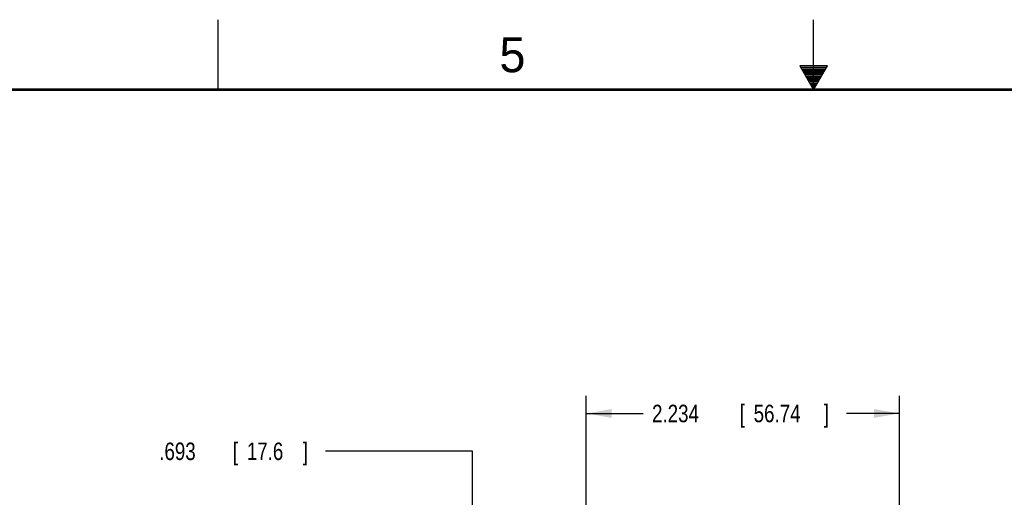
# Model space of a CAD drawing. Header units: inches. Extents: x 0 to 34, y 0 to 22.
# Tile 48 of 75: x 11.3 to 18.4, y 18.6 to 22. Entities that reach past the tile are written whole.
import ezdxf

# ---------------------------------------------------------------- set-up
doc = ezdxf.new("R2010")
doc.units = ezdxf.units.IN
doc.header["$LTSCALE"] = 1.87
doc.header["$MEASUREMENT"] = 0
doc.layers.get('0').update_dxf_attribs({"linetype": 'CONTINUOUS'})
doc.layers.add('DIMENSIONS', color=7, linetype='CONTINUOUS')
doc.styles.get("Standard").update_dxf_attribs({"font": 'txt', "width": 0.8})
doc.dimstyles.new('DIMSTYLE_1', dxfattribs={"dimtxt": 0.125, "dimasz": 0.18, "dimexe": 0.18, "dimexo": 0.0625, "dimgap": 0.09, "dimtad": 0, "dimtih": 1, "dimtoh": 1, "dimdec": 3, "dimzin": 4, "dimdsep": 46, "dimtxsty": 'STANDARD', "dimblk": '_FILLED', "dimblk1": '_FILLED', "dimblk2": '_FILLED', "dimcen": 0.09, "dimadec": 0, "dimazin": 0, "dimtp": 0.01, "dimtm": 0.01, "dimtfac": 1, "dimtdec": 3, "dimtofl": 0, "dimtmove": 0, "dimatfit": 3, "dimldrblk": '_FILLED', "dimfxl": 1, "dimtolj": 1, "dimtzin": 4, "dimarcsym": 0})

# ---------------------------------------------------------------- blocks, each defined once
blk = doc.blocks.new('_FILLED')
at = {"color": 0, "linetype": 'BYBLOCK'}
blk.add_solid([(0, 0), (-1, 0.174), (-1, -0.174)], dxfattribs=at)
blk = doc.blocks.new('*D11')
at = {"layer": 'DIMENSIONS', "color": 2, "linetype": 'CONTINUOUS'}
for p, q in [((15.3779, 17.7383), (15.3779, 19.3122)), ((17.6118, 17.0746), (17.6118, 19.3122)), ((15.3779, 19.1872), (15.7843, 19.1872)), ((17.6118, 19.1872), (17.2343, 19.1872))]:
    blk.add_line(p, q, dxfattribs=at)
at = {"layer": 'DIMENSIONS', "color": 2, "linetype": 'CONTINUOUS', "xscale": 0.18, "yscale": 0.18, "zscale": 0.18, "rotation": 180}
blk.add_blockref('_FILLED', (15.3779, 19.1872), dxfattribs=at)
at = {"layer": 'DIMENSIONS', "color": 2, "linetype": 'CONTINUOUS', "xscale": 0.18, "yscale": 0.18, "zscale": 0.18}
blk.add_blockref('_FILLED', (17.6118, 19.1872), dxfattribs=at)
at = {"layer": 'DIMENSIONS', "color": 2, "linetype": 'CONTINUOUS', "width": 0.8}
for s, p in [('2.234', (15.8468, 19.1247)), ('[', (16.4718, 19.1247)), ('56.74', (16.5718, 19.1247)), (']', (17.0718, 19.1247))]:
    blk.add_text(s, height=0.125, dxfattribs=at).set_placement(p)
blk = doc.blocks.new('*D12')
at = {"layer": 'DIMENSIONS', "color": 2, "linetype": 'CONTINUOUS'}
for p, q in [((14.5659, 18.917), (13.5178, 18.917)), ((14.5659, 17.3391), (14.5659, 18.917)), ((15.3367, 17.6855), (14.4409, 17.6855)), ((14.5659, 17.6855), (14.5659, 17.3391)), ((14.5659, 16.9927), (14.5659, 17.3391)), ((17.5493, 16.9927), (14.4409, 16.9927))]:
    blk.add_line(p, q, dxfattribs=at)
at = {"layer": 'DIMENSIONS', "color": 2, "linetype": 'CONTINUOUS', "xscale": 0.18, "yscale": 0.18, "zscale": 0.18}
for p, rotation in [((14.5659, 17.6855), 90), ((14.5659, 16.9927), 270)]:
    blk.add_blockref('_FILLED', p, dxfattribs=dict(at, rotation=rotation))
at = {"layer": 'DIMENSIONS', "color": 2, "linetype": 'CONTINUOUS', "width": 0.8}
for s, p in [('.693', (12.3303, 18.8545)), ('[', (12.8553, 18.8545)), ('17.6', (12.9553, 18.8545)), (']', (13.3553, 18.8545))]:
    blk.add_text(s, height=0.125, dxfattribs=at).set_placement(p)

msp = doc.modelspace()

# ---------------------------------------------------------------- linework, layer by layer
at = {"color": 2, "linetype": 'CONTINUOUS'}
for p, q in [((12.75, 21.5), (12.75, 22)), ((17, 21.5), (17, 22)), ((16.902, 21.6697), (17, 21.5)), ((17.098, 21.6697), (16.902, 21.6697)), ((16.9076, 21.66), (17.0924, 21.66)), ((16.9134, 21.65), (17.0866, 21.65)), ((16.9192, 21.64), (17.0808, 21.64)), ((17, 21.5), (17.098, 21.6697)), ((16.925, 21.63), (17.0751, 21.63)), ((16.9307, 21.62), (17.0693, 21.62)), ((16.9365, 21.61), (17.0635, 21.61)), ((16.9423, 21.6), (17.0578, 21.6)), ((16.9481, 21.59), (17.052, 21.59)), ((16.9538, 21.58), (17.0462, 21.58)), ((16.9596, 21.57), (17.0404, 21.57)), ((16.9654, 21.56), (17.0347, 21.56)), ((16.9712, 21.55), (17.0289, 21.55)), ((16.9769, 21.54), (17.0231, 21.54)), ((16.9827, 21.53), (17.0173, 21.53)), ((16.9885, 21.52), (17.0116, 21.52)), ((16.9942, 21.51), (17.0058, 21.51))]:
    msp.add_line(p, q, dxfattribs=at)
at = {"color": 7, "linetype": 'CONTINUOUS', "const_width": 0.02}
msp.add_lwpolyline([(33.5, 21.5), (0.5, 21.5)], dxfattribs=at)

# ---------------------------------------------------------------- texts
at = {"color": 2, "linetype": 'CONTINUOUS'}
msp.add_text('5', height=0.25, dxfattribs=at).set_placement((14.7577, 21.6247))

# ---------------------------------------------------------------- dimensions: what is measured, and where the dimension line sits
at = {"layer": 'DIMENSIONS', "color": 2, "linetype": 'CONTINUOUS'}
dim = msp.add_linear_dim(base=(17.6118, 19.1872), p1=(15.3779, 17.7383), p2=(17.6118, 17.0746), dimstyle='DIMSTYLE_1', dxfattribs=at)
dim.commit()
dim.dimension.update_dxf_attribs({"geometry": '*D11', "text_midpoint": (16.5093, 19.1872), "dimtype": 160})
dim = msp.add_linear_dim(base=(14.5659, 16.9927), p1=(15.3367, 17.6855), p2=(17.5493, 16.9927), angle=270, dimstyle='DIMSTYLE_1', dxfattribs=at)
dim.commit()
dim.dimension.update_dxf_attribs({"geometry": '*D12', "text_midpoint": (12.8928, 18.917), "dimtype": 160})

doc.saveas('drawing.dxf')
